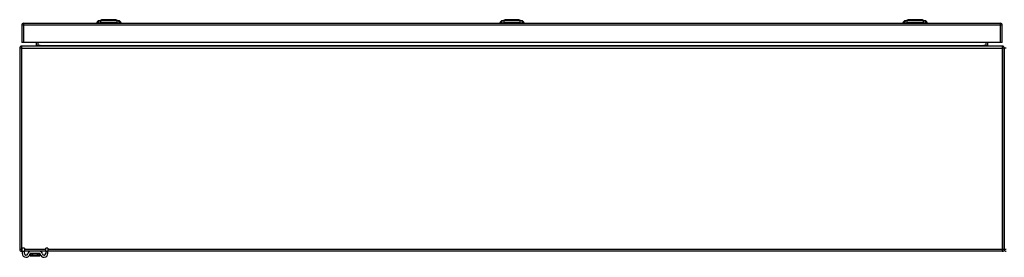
# Model space of a CAD drawing. Header units: inches. Extents: x 20 to 506, y 54 to 235.
# Tile 8 of 22: x 20 to 68, y 219 to 231. Entities that reach past the tile are written whole.
import ezdxf

# ---------------------------------------------------------------- set-up
doc = ezdxf.new("R2010")
doc.units = ezdxf.units.IN
doc.header["$MEASUREMENT"] = 0
doc.layers.add('Visible Edges(ANSI)', color=7, linetype='Continuous', lineweight=25)
doc.layers.add('Visible Tangent Edges(ANSI)', color=7, linetype='Continuous', lineweight=25)

msp = doc.modelspace()

# ---------------------------------------------------------------- linework, layer by layer
at = {"layer": 'Visible Edges(ANSI)'}
for p, q in [((20.448, 230.429), (68.053, 230.429)), ((24.076, 230.445), (24.008, 230.445)), ((24.076, 230.445), (24.187, 230.445)), ((24.082, 230.537), (24.242, 230.6)), ((25.011, 230.445), (24.187, 230.445)), ((24.956, 230.6), (25.116, 230.537)), ((25.011, 230.445), (25.121, 230.445)), ((25.189, 230.445), (25.121, 230.445)), ((43.728, 230.445), (43.66, 230.445)), ((43.728, 230.445), (43.839, 230.445)), ((43.734, 230.537), (43.894, 230.6)), ((44.662, 230.445), (43.839, 230.445)), ((44.607, 230.6), (44.767, 230.537)), ((44.662, 230.445), (44.773, 230.445)), ((44.841, 230.445), (44.773, 230.445)), ((63.379, 230.445), (63.311, 230.445)), ((63.379, 230.445), (63.49, 230.445)), ((63.385, 230.537), (63.545, 230.6)), ((64.314, 230.445), (63.49, 230.445)), ((64.259, 230.6), (64.419, 230.537)), ((64.314, 230.445), (64.424, 230.445)), ((64.492, 230.445), (64.424, 230.445)), ((20.349, 230.33), (20.349, 229.495)), ((68.152, 229.495), (68.152, 230.33)), ((20.448, 229.495), (20.349, 229.495)), ((68.053, 229.495), (20.448, 229.495)), ((21.049, 229.495), (21.049, 229.341)), ((67.452, 229.341), (67.452, 229.495)), ((68.152, 229.495), (68.053, 229.495)), ((20.25, 229.211), (20.25, 219.409)), ((68.151, 229.31), (20.349, 229.31)), ((68.25, 229.211), (68.25, 219.409)), ((68.25, 219.409), (68.25, 229.211)), ((20.375, 219.311), (20.375, 219.467)), ((20.48, 219.467), (20.375, 219.467)), ((20.48, 219.467), (20.48, 219.311)), ((21.625, 219.467), (21.52, 219.467)), ((21.52, 219.311), (21.52, 219.467)), ((21.625, 219.467), (21.625, 219.311)), ((20.375, 219.31), (20.349, 219.31)), ((20.375, 219.311), (20.375, 219.205)), ((20.48, 219.205), (20.48, 219.311)), ((20.779, 219.31), (20.48, 219.31)), ((20.764, 219.197), (20.764, 219.108)), ((20.764, 219.108), (20.764, 219.106)), ((21.222, 219.31), (20.779, 219.31)), ((21.222, 219.205), (20.779, 219.205)), ((20.784, 219.087), (21.217, 219.087)), ((21.52, 219.31), (21.222, 219.31)), ((21.237, 219.108), (21.237, 219.197)), ((21.237, 219.106), (21.237, 219.108)), ((21.52, 219.311), (21.52, 219.205)), ((21.625, 219.205), (21.625, 219.311)), ((68.151, 219.31), (21.625, 219.31))]:
    msp.add_line(p, q, dxfattribs=at)
at = {"layer": 'Visible Edges(ANSI)', "flags": 128}
for points in [[(24.954, 230.6), (24.954, 230.6), (24.952, 230.6), (24.95, 230.6), (24.947, 230.6), (24.943, 230.6), (24.939, 230.6), (24.933, 230.6), (24.927, 230.6), (24.92, 230.6), (24.912, 230.6), (24.904, 230.6), (24.894, 230.6), (24.884, 230.6), (24.874, 230.6), (24.862, 230.6), (24.85, 230.6), (24.838, 230.6), (24.824, 230.6), (24.811, 230.6), (24.797, 230.6), (24.782, 230.6), (24.767, 230.6), (24.751, 230.6), (24.735, 230.6), (24.719, 230.6), (24.702, 230.6), (24.686, 230.6), (24.669, 230.6), (24.651, 230.6), (24.634, 230.6), (24.617, 230.6), (24.599, 230.6), (24.582, 230.6), (24.564, 230.6), (24.547, 230.6), (24.53, 230.6), (24.513, 230.6), (24.496, 230.6), (24.479, 230.6), (24.463, 230.6), (24.447, 230.6), (24.432, 230.6), (24.416, 230.6), (24.402, 230.6), (24.387, 230.6), (24.373, 230.6), (24.36, 230.6), (24.348, 230.6), (24.336, 230.6), (24.324, 230.6), (24.314, 230.6), (24.304, 230.6), (24.294, 230.6), (24.286, 230.6), (24.278, 230.6), (24.271, 230.6), (24.265, 230.6), (24.259, 230.6), (24.254, 230.6), (24.251, 230.6), (24.248, 230.6), (24.246, 230.6), (24.244, 230.6), (24.244, 230.6)], [(44.606, 230.6), (44.605, 230.6), (44.604, 230.6), (44.602, 230.6), (44.599, 230.6), (44.595, 230.6), (44.59, 230.6), (44.585, 230.6), (44.579, 230.6), (44.571, 230.6), (44.564, 230.6), (44.555, 230.6), (44.546, 230.6), (44.536, 230.6), (44.525, 230.6), (44.514, 230.6), (44.502, 230.6), (44.489, 230.6), (44.476, 230.6), (44.462, 230.6), (44.448, 230.6), (44.433, 230.6), (44.418, 230.6), (44.402, 230.6), (44.387, 230.6), (44.37, 230.6), (44.354, 230.6), (44.337, 230.6), (44.32, 230.6), (44.303, 230.6), (44.285, 230.6), (44.268, 230.6), (44.251, 230.6), (44.233, 230.6), (44.216, 230.6), (44.199, 230.6), (44.181, 230.6), (44.164, 230.6), (44.147, 230.6), (44.131, 230.6), (44.115, 230.6), (44.099, 230.6), (44.083, 230.6), (44.068, 230.6), (44.053, 230.6), (44.039, 230.6), (44.025, 230.6), (44.012, 230.6), (43.999, 230.6), (43.987, 230.6), (43.976, 230.6), (43.965, 230.6), (43.955, 230.6), (43.946, 230.6), (43.937, 230.6), (43.929, 230.6), (43.922, 230.6), (43.916, 230.6), (43.911, 230.6), (43.906, 230.6), (43.902, 230.6), (43.899, 230.6), (43.897, 230.6), (43.896, 230.6), (43.895, 230.6)], [(64.257, 230.6), (64.257, 230.6), (64.255, 230.6), (64.253, 230.6), (64.25, 230.6), (64.246, 230.6), (64.242, 230.6), (64.236, 230.6), (64.23, 230.6), (64.223, 230.6), (64.215, 230.6), (64.207, 230.6), (64.197, 230.6), (64.187, 230.6), (64.177, 230.6), (64.165, 230.6), (64.153, 230.6), (64.141, 230.6), (64.127, 230.6), (64.114, 230.6), (64.1, 230.6), (64.085, 230.6), (64.07, 230.6), (64.054, 230.6), (64.038, 230.6), (64.022, 230.6), (64.005, 230.6), (63.989, 230.6), (63.972, 230.6), (63.954, 230.6), (63.937, 230.6), (63.92, 230.6), (63.902, 230.6), (63.885, 230.6), (63.867, 230.6), (63.85, 230.6), (63.833, 230.6), (63.816, 230.6), (63.799, 230.6), (63.782, 230.6), (63.766, 230.6), (63.75, 230.6), (63.735, 230.6), (63.719, 230.6), (63.705, 230.6), (63.69, 230.6), (63.676, 230.6), (63.663, 230.6), (63.651, 230.6), (63.639, 230.6), (63.627, 230.6), (63.617, 230.6), (63.607, 230.6), (63.597, 230.6), (63.589, 230.6), (63.581, 230.6), (63.574, 230.6), (63.568, 230.6), (63.562, 230.6), (63.557, 230.6), (63.554, 230.6), (63.551, 230.6), (63.549, 230.6), (63.547, 230.6), (63.547, 230.6)]]:
    msp.add_lwpolyline(points, dxfattribs=at)
at = {"layer": 'Visible Edges(ANSI)'}
for centre, radius, start, end in [((20.448, 230.33), 0.099, 90, 180), ((24.125, 230.427), 0.118, 111.2505, 171.3991), ((24.067, 230.453), 0.0394, 191.537, 216.8699), ((24.244, 230.595), 0.00492, 90.2088, 111.2505), ((24.954, 230.595), 0.00492, 68.7495, 89.7912), ((25.073, 230.427), 0.118, 8.6009, 68.7495), ((25.13, 230.453), 0.0394, 323.1301, 348.463), ((43.777, 230.427), 0.118, 111.2505, 171.3991), ((43.719, 230.453), 0.0394, 191.537, 216.8699), ((43.895, 230.595), 0.00492, 90.2088, 111.2505), ((44.606, 230.595), 0.00492, 68.7495, 89.7912), ((44.724, 230.427), 0.118, 8.6009, 68.7495), ((44.782, 230.453), 0.0394, 323.1301, 348.463), ((63.428, 230.427), 0.118, 111.2505, 171.3991), ((63.37, 230.453), 0.0394, 191.537, 216.8699), ((63.547, 230.595), 0.00492, 90.2088, 111.2505), ((64.257, 230.595), 0.00492, 68.7495, 89.7912), ((64.376, 230.427), 0.118, 8.6009, 68.7495), ((64.433, 230.453), 0.0394, 323.1301, 348.463), ((68.053, 230.33), 0.099, 0, 90), ((20.349, 229.211), 0.099, 90, 180), ((21.018, 229.341), 0.031, 270, 0), ((67.483, 229.341), 0.031, 180, 270), ((68.151, 229.211), 0.099, 0, 90), ((20.349, 219.409), 0.099, 180, 270), ((68.151, 219.409), 0.099, 270, 0), ((68.349, 219.409), 0.099, 180, 270), ((20.563, 219.205), 0.187, 180, 351.8436), ((20.563, 219.205), 0.0825, 180, 351.8436), ((20.779, 219.174), 0.136, 90, 171.8436), ((20.779, 219.174), 0.031, 90, 171.8436), ((20.772, 219.197), 0.00787, 141.8711, 180), ((20.784, 219.106), 0.0197, 180, 270), ((21.217, 219.106), 0.0197, 270, 0), ((21.222, 219.174), 0.136, 8.1564, 90), ((21.222, 219.174), 0.031, 8.1564, 90), ((21.229, 219.197), 0.00787, 0, 38.1289), ((21.438, 219.205), 0.188, 188.1564, 0), ((21.438, 219.205), 0.0825, 188.1564, 0)]:
    msp.add_arc(centre, radius, start, end, dxfattribs=at)
at = {"layer": 'Visible Tangent Edges(ANSI)'}
for p, q in [((20.448, 230.33), (20.448, 230.429)), ((24.599, 230.6), (24.599, 230.6)), ((24.599, 230.537), (24.599, 230.6)), ((44.25, 230.6), (44.25, 230.6)), ((44.25, 230.537), (44.25, 230.6)), ((63.902, 230.6), (63.902, 230.6)), ((63.902, 230.537), (63.902, 230.6)), ((68.053, 230.429), (68.053, 230.33)), ((20.448, 230.33), (20.349, 230.33)), ((20.448, 229.495), (20.448, 230.33)), ((68.053, 230.33), (20.448, 230.33)), ((68.152, 230.33), (68.053, 230.33)), ((68.053, 230.33), (68.053, 229.495)), ((21.148, 229.341), (21.148, 229.495)), ((67.353, 229.495), (67.353, 229.341)), ((20.349, 229.211), (20.25, 229.211)), ((20.349, 229.211), (20.349, 229.31)), ((20.349, 219.409), (20.349, 229.211)), ((20.349, 229.211), (68.151, 229.211)), ((21.049, 229.341), (21.148, 229.341)), ((21.148, 229.341), (21.148, 229.31)), ((21.249, 229.341), (21.148, 229.341)), ((21.249, 229.341), (67.252, 229.341)), ((67.353, 229.341), (67.252, 229.341)), ((67.353, 229.341), (67.353, 229.31)), ((67.353, 229.341), (67.452, 229.341)), ((68.151, 229.31), (68.151, 229.211)), ((68.151, 229.211), (68.151, 219.409)), ((68.25, 229.211), (68.151, 229.211)), ((68.349, 229.211), (68.25, 229.211)), ((20.25, 219.409), (20.349, 219.409)), ((20.349, 219.31), (20.349, 219.409)), ((20.349, 219.409), (20.375, 219.409)), ((20.48, 219.409), (21.52, 219.409)), ((21.625, 219.409), (68.151, 219.409)), ((68.151, 219.409), (68.25, 219.409)), ((68.151, 219.409), (68.151, 219.31)), ((68.25, 219.409), (68.349, 219.409)), ((20.375, 219.311), (20.48, 219.311)), ((20.895, 219.197), (20.764, 219.197)), ((21.105, 219.197), (20.895, 219.197)), ((20.895, 219.134), (20.895, 219.197)), ((20.895, 219.134), (21.105, 219.134)), ((21.103, 219.12), (20.897, 219.12)), ((21.237, 219.197), (21.105, 219.197)), ((21.105, 219.197), (21.105, 219.134)), ((21.52, 219.311), (21.625, 219.311))]:
    msp.add_line(p, q, dxfattribs=at)
at = {"layer": 'Visible Tangent Edges(ANSI)', "flags": 128}
for points in [[(24.159, 230.539), (24.151, 230.539), (24.145, 230.539), (24.14, 230.539), (24.135, 230.539), (24.13, 230.539), (24.125, 230.539), (24.121, 230.539), (24.116, 230.538), (24.112, 230.538), (24.109, 230.538), (24.105, 230.538), (24.102, 230.538), (24.099, 230.538), (24.096, 230.538), (24.093, 230.538), (24.091, 230.538), (24.089, 230.538), (24.087, 230.538), (24.086, 230.538), (24.085, 230.538), (24.084, 230.538), (24.083, 230.538), (24.083, 230.537), (24.082, 230.537)], [(24.21, 230.539), (24.208, 230.539), (24.205, 230.539), (24.202, 230.539), (24.2, 230.539), (24.197, 230.539), (24.194, 230.539), (24.192, 230.539), (24.189, 230.539), (24.187, 230.539), (24.185, 230.539), (24.182, 230.539), (24.18, 230.539), (24.178, 230.539), (24.176, 230.539), (24.174, 230.539), (24.172, 230.539), (24.17, 230.539), (24.168, 230.539), (24.167, 230.539), (24.165, 230.539), (24.163, 230.539), (24.162, 230.539), (24.16, 230.539), (24.159, 230.539)], [(24.599, 230.537), (24.582, 230.537), (24.566, 230.538), (24.549, 230.538), (24.533, 230.538), (24.516, 230.538), (24.5, 230.538), (24.484, 230.538), (24.467, 230.538), (24.451, 230.538), (24.435, 230.538), (24.418, 230.538), (24.402, 230.538), (24.386, 230.538), (24.37, 230.538), (24.354, 230.538), (24.338, 230.538), (24.322, 230.539), (24.306, 230.539), (24.291, 230.539), (24.275, 230.539), (24.259, 230.539), (24.244, 230.539), (24.229, 230.539), (24.21, 230.539)], [(24.242, 230.6), (24.242, 230.6), (24.243, 230.6), (24.243, 230.6), (24.244, 230.6), (24.246, 230.6), (24.247, 230.6), (24.249, 230.6), (24.252, 230.6), (24.254, 230.6), (24.257, 230.6), (24.26, 230.6), (24.263, 230.6), (24.267, 230.6), (24.271, 230.6), (24.275, 230.6), (24.28, 230.6), (24.284, 230.6), (24.289, 230.6), (24.295, 230.6), (24.3, 230.6), (24.306, 230.6), (24.312, 230.6), (24.318, 230.6), (24.324, 230.6)], [(24.324, 230.6), (24.326, 230.6), (24.328, 230.6), (24.33, 230.6), (24.332, 230.6), (24.333, 230.6), (24.335, 230.6), (24.337, 230.6), (24.339, 230.6), (24.341, 230.6), (24.343, 230.6), (24.345, 230.6), (24.347, 230.6), (24.349, 230.6), (24.351, 230.6), (24.353, 230.6), (24.355, 230.6), (24.357, 230.6), (24.359, 230.6), (24.361, 230.6), (24.363, 230.6), (24.365, 230.6), (24.367, 230.6), (24.369, 230.6), (24.371, 230.6)], [(24.371, 230.6), (24.379, 230.6), (24.388, 230.6), (24.396, 230.6), (24.405, 230.6), (24.413, 230.6), (24.422, 230.6), (24.431, 230.6), (24.44, 230.6), (24.45, 230.6), (24.459, 230.6), (24.468, 230.6), (24.478, 230.6), (24.488, 230.6), (24.497, 230.6), (24.507, 230.6), (24.517, 230.6), (24.527, 230.6), (24.538, 230.6), (24.548, 230.6), (24.558, 230.6), (24.568, 230.6), (24.578, 230.6), (24.589, 230.6), (24.599, 230.6)], [(24.599, 230.6), (24.609, 230.6), (24.619, 230.6), (24.63, 230.6), (24.64, 230.6), (24.65, 230.6), (24.66, 230.6), (24.671, 230.6), (24.681, 230.6), (24.691, 230.6), (24.7, 230.6), (24.71, 230.6), (24.72, 230.6), (24.73, 230.6), (24.739, 230.6), (24.748, 230.6), (24.758, 230.6), (24.767, 230.6), (24.776, 230.6), (24.785, 230.6), (24.793, 230.6), (24.802, 230.6), (24.81, 230.6), (24.819, 230.6), (24.827, 230.6)], [(24.988, 230.539), (24.969, 230.539), (24.954, 230.539), (24.939, 230.539), (24.923, 230.539), (24.907, 230.539), (24.892, 230.539), (24.876, 230.539), (24.86, 230.538), (24.844, 230.538), (24.828, 230.538), (24.812, 230.538), (24.796, 230.538), (24.779, 230.538), (24.763, 230.538), (24.747, 230.538), (24.731, 230.538), (24.714, 230.538), (24.698, 230.538), (24.681, 230.538), (24.665, 230.538), (24.648, 230.538), (24.632, 230.538), (24.615, 230.537), (24.599, 230.537)], [(24.827, 230.6), (24.829, 230.6), (24.831, 230.6), (24.833, 230.6), (24.835, 230.6), (24.837, 230.6), (24.839, 230.6), (24.841, 230.6), (24.843, 230.6), (24.845, 230.6), (24.847, 230.6), (24.849, 230.6), (24.851, 230.6), (24.853, 230.6), (24.855, 230.6), (24.857, 230.6), (24.859, 230.6), (24.861, 230.6), (24.863, 230.6), (24.864, 230.6), (24.866, 230.6), (24.868, 230.6), (24.87, 230.6), (24.872, 230.6), (24.874, 230.6)], [(24.874, 230.6), (24.88, 230.6), (24.886, 230.6), (24.892, 230.6), (24.898, 230.6), (24.903, 230.6), (24.909, 230.6), (24.914, 230.6), (24.918, 230.6), (24.923, 230.6), (24.927, 230.6), (24.931, 230.6), (24.935, 230.6), (24.938, 230.6), (24.941, 230.6), (24.944, 230.6), (24.946, 230.6), (24.949, 230.6), (24.95, 230.6), (24.952, 230.6), (24.953, 230.6), (24.954, 230.6), (24.955, 230.6), (24.956, 230.6), (24.956, 230.6)], [(25.018, 230.539), (25.017, 230.539), (25.016, 230.539), (25.014, 230.539), (25.013, 230.539), (25.012, 230.539), (25.011, 230.539), (25.01, 230.539), (25.009, 230.539), (25.007, 230.539), (25.006, 230.539), (25.005, 230.539), (25.004, 230.539), (25.002, 230.539), (25.001, 230.539), (25, 230.539), (24.998, 230.539), (24.997, 230.539), (24.996, 230.539), (24.994, 230.539), (24.993, 230.539), (24.992, 230.539), (24.99, 230.539), (24.989, 230.539), (24.988, 230.539)], [(25.039, 230.539), (25.038, 230.539), (25.038, 230.539), (25.037, 230.539), (25.036, 230.539), (25.035, 230.539), (25.035, 230.539), (25.034, 230.539), (25.033, 230.539), (25.032, 230.539), (25.031, 230.539), (25.03, 230.539), (25.03, 230.539), (25.029, 230.539), (25.028, 230.539), (25.027, 230.539), (25.026, 230.539), (25.025, 230.539), (25.024, 230.539), (25.023, 230.539), (25.022, 230.539), (25.021, 230.539), (25.02, 230.539), (25.019, 230.539), (25.018, 230.539)], [(25.116, 230.537), (25.115, 230.537), (25.115, 230.538), (25.114, 230.538), (25.113, 230.538), (25.112, 230.538), (25.111, 230.538), (25.109, 230.538), (25.107, 230.538), (25.105, 230.538), (25.102, 230.538), (25.099, 230.538), (25.096, 230.538), (25.093, 230.538), (25.089, 230.538), (25.086, 230.538), (25.082, 230.538), (25.077, 230.539), (25.073, 230.539), (25.068, 230.539), (25.063, 230.539), (25.058, 230.539), (25.053, 230.539), (25.047, 230.539), (25.039, 230.539)], [(43.811, 230.539), (43.802, 230.539), (43.797, 230.539), (43.791, 230.539), (43.786, 230.539), (43.781, 230.539), (43.777, 230.539), (43.772, 230.539), (43.768, 230.538), (43.764, 230.538), (43.76, 230.538), (43.756, 230.538), (43.753, 230.538), (43.75, 230.538), (43.747, 230.538), (43.745, 230.538), (43.743, 230.538), (43.741, 230.538), (43.739, 230.538), (43.737, 230.538), (43.736, 230.538), (43.735, 230.538), (43.734, 230.538), (43.734, 230.537), (43.734, 230.537)], [(43.862, 230.539), (43.859, 230.539), (43.856, 230.539), (43.854, 230.539), (43.851, 230.539), (43.848, 230.539), (43.846, 230.539), (43.843, 230.539), (43.841, 230.539), (43.839, 230.539), (43.836, 230.539), (43.834, 230.539), (43.832, 230.539), (43.83, 230.539), (43.828, 230.539), (43.825, 230.539), (43.824, 230.539), (43.822, 230.539), (43.82, 230.539), (43.818, 230.539), (43.816, 230.539), (43.815, 230.539), (43.813, 230.539), (43.812, 230.539), (43.811, 230.539)], [(44.25, 230.537), (44.234, 230.537), (44.217, 230.538), (44.201, 230.538), (44.184, 230.538), (44.168, 230.538), (44.152, 230.538), (44.135, 230.538), (44.119, 230.538), (44.102, 230.538), (44.086, 230.538), (44.07, 230.538), (44.054, 230.538), (44.038, 230.538), (44.021, 230.538), (44.005, 230.538), (43.99, 230.538), (43.974, 230.539), (43.958, 230.539), (43.942, 230.539), (43.926, 230.539), (43.911, 230.539), (43.895, 230.539), (43.88, 230.539), (43.862, 230.539)], [(43.894, 230.6), (43.894, 230.6), (43.894, 230.6), (43.895, 230.6), (43.896, 230.6), (43.897, 230.6), (43.899, 230.6), (43.901, 230.6), (43.903, 230.6), (43.906, 230.6), (43.908, 230.6), (43.911, 230.6), (43.915, 230.6), (43.919, 230.6), (43.922, 230.6), (43.927, 230.6), (43.931, 230.6), (43.936, 230.6), (43.941, 230.6), (43.946, 230.6), (43.952, 230.6), (43.957, 230.6), (43.963, 230.6), (43.969, 230.6), (43.976, 230.6)], [(43.976, 230.6), (43.978, 230.6), (43.979, 230.6), (43.981, 230.6), (43.983, 230.6), (43.985, 230.6), (43.987, 230.6), (43.989, 230.6), (43.991, 230.6), (43.992, 230.6), (43.994, 230.6), (43.996, 230.6), (43.998, 230.6), (44, 230.6), (44.002, 230.6), (44.004, 230.6), (44.006, 230.6), (44.008, 230.6), (44.01, 230.6), (44.012, 230.6), (44.014, 230.6), (44.017, 230.6), (44.019, 230.6), (44.021, 230.6), (44.023, 230.6)], [(44.023, 230.6), (44.031, 230.6), (44.039, 230.6), (44.047, 230.6), (44.056, 230.6), (44.065, 230.6), (44.074, 230.6), (44.083, 230.6), (44.092, 230.6), (44.101, 230.6), (44.11, 230.6), (44.12, 230.6), (44.129, 230.6), (44.139, 230.6), (44.149, 230.6), (44.159, 230.6), (44.169, 230.6), (44.179, 230.6), (44.189, 230.6), (44.199, 230.6), (44.209, 230.6), (44.22, 230.6), (44.23, 230.6), (44.24, 230.6), (44.25, 230.6)], [(44.25, 230.6), (44.261, 230.6), (44.271, 230.6), (44.281, 230.6), (44.291, 230.6), (44.302, 230.6), (44.312, 230.6), (44.322, 230.6), (44.332, 230.6), (44.342, 230.6), (44.352, 230.6), (44.362, 230.6), (44.371, 230.6), (44.381, 230.6), (44.391, 230.6), (44.4, 230.6), (44.409, 230.6), (44.418, 230.6), (44.427, 230.6), (44.436, 230.6), (44.445, 230.6), (44.454, 230.6), (44.462, 230.6), (44.47, 230.6), (44.478, 230.6)], [(44.639, 230.539), (44.621, 230.539), (44.605, 230.539), (44.59, 230.539), (44.574, 230.539), (44.559, 230.539), (44.543, 230.539), (44.527, 230.539), (44.511, 230.538), (44.495, 230.538), (44.479, 230.538), (44.463, 230.538), (44.447, 230.538), (44.431, 230.538), (44.415, 230.538), (44.398, 230.538), (44.382, 230.538), (44.366, 230.538), (44.349, 230.538), (44.333, 230.538), (44.316, 230.538), (44.3, 230.538), (44.283, 230.538), (44.267, 230.537), (44.25, 230.537)], [(44.478, 230.6), (44.48, 230.6), (44.482, 230.6), (44.484, 230.6), (44.486, 230.6), (44.489, 230.6), (44.491, 230.6), (44.493, 230.6), (44.495, 230.6), (44.497, 230.6), (44.499, 230.6), (44.501, 230.6), (44.503, 230.6), (44.505, 230.6), (44.507, 230.6), (44.508, 230.6), (44.51, 230.6), (44.512, 230.6), (44.514, 230.6), (44.516, 230.6), (44.518, 230.6), (44.52, 230.6), (44.521, 230.6), (44.523, 230.6), (44.525, 230.6)], [(44.525, 230.6), (44.531, 230.6), (44.538, 230.6), (44.544, 230.6), (44.549, 230.6), (44.555, 230.6), (44.56, 230.6), (44.565, 230.6), (44.57, 230.6), (44.574, 230.6), (44.578, 230.6), (44.582, 230.6), (44.586, 230.6), (44.589, 230.6), (44.593, 230.6), (44.595, 230.6), (44.598, 230.6), (44.6, 230.6), (44.602, 230.6), (44.604, 230.6), (44.605, 230.6), (44.606, 230.6), (44.607, 230.6), (44.607, 230.6), (44.607, 230.6)], [(44.669, 230.539), (44.668, 230.539), (44.667, 230.539), (44.666, 230.539), (44.665, 230.539), (44.664, 230.539), (44.662, 230.539), (44.661, 230.539), (44.66, 230.539), (44.659, 230.539), (44.658, 230.539), (44.656, 230.539), (44.655, 230.539), (44.654, 230.539), (44.653, 230.539), (44.651, 230.539), (44.65, 230.539), (44.649, 230.539), (44.647, 230.539), (44.646, 230.539), (44.645, 230.539), (44.643, 230.539), (44.642, 230.539), (44.64, 230.539), (44.639, 230.539)], [(44.69, 230.539), (44.69, 230.539), (44.689, 230.539), (44.688, 230.539), (44.688, 230.539), (44.687, 230.539), (44.686, 230.539), (44.685, 230.539), (44.685, 230.539), (44.684, 230.539), (44.683, 230.539), (44.682, 230.539), (44.681, 230.539), (44.68, 230.539), (44.679, 230.539), (44.678, 230.539), (44.677, 230.539), (44.676, 230.539), (44.675, 230.539), (44.674, 230.539), (44.673, 230.539), (44.672, 230.539), (44.671, 230.539), (44.67, 230.539), (44.669, 230.539)], [(44.767, 230.537), (44.767, 230.537), (44.766, 230.538), (44.766, 230.538), (44.765, 230.538), (44.764, 230.538), (44.762, 230.538), (44.76, 230.538), (44.758, 230.538), (44.756, 230.538), (44.754, 230.538), (44.751, 230.538), (44.748, 230.538), (44.744, 230.538), (44.741, 230.538), (44.737, 230.538), (44.733, 230.538), (44.729, 230.539), (44.724, 230.539), (44.72, 230.539), (44.715, 230.539), (44.71, 230.539), (44.704, 230.539), (44.699, 230.539), (44.69, 230.539)], [(63.462, 230.539), (63.454, 230.539), (63.448, 230.539), (63.443, 230.539), (63.438, 230.539), (63.433, 230.539), (63.428, 230.539), (63.424, 230.539), (63.419, 230.538), (63.415, 230.538), (63.412, 230.538), (63.408, 230.538), (63.405, 230.538), (63.402, 230.538), (63.399, 230.538), (63.396, 230.538), (63.394, 230.538), (63.392, 230.538), (63.39, 230.538), (63.389, 230.538), (63.388, 230.538), (63.387, 230.538), (63.386, 230.538), (63.386, 230.537), (63.385, 230.537)], [(63.513, 230.539), (63.511, 230.539), (63.508, 230.539), (63.505, 230.539), (63.503, 230.539), (63.5, 230.539), (63.497, 230.539), (63.495, 230.539), (63.492, 230.539), (63.49, 230.539), (63.488, 230.539), (63.485, 230.539), (63.483, 230.539), (63.481, 230.539), (63.479, 230.539), (63.477, 230.539), (63.475, 230.539), (63.473, 230.539), (63.471, 230.539), (63.47, 230.539), (63.468, 230.539), (63.466, 230.539), (63.465, 230.539), (63.463, 230.539), (63.462, 230.539)], [(63.902, 230.537), (63.885, 230.537), (63.869, 230.538), (63.852, 230.538), (63.836, 230.538), (63.819, 230.538), (63.803, 230.538), (63.787, 230.538), (63.77, 230.538), (63.754, 230.538), (63.738, 230.538), (63.721, 230.538), (63.705, 230.538), (63.689, 230.538), (63.673, 230.538), (63.657, 230.538), (63.641, 230.538), (63.625, 230.539), (63.609, 230.539), (63.594, 230.539), (63.578, 230.539), (63.562, 230.539), (63.547, 230.539), (63.532, 230.539), (63.513, 230.539)], [(63.545, 230.6), (63.545, 230.6), (63.546, 230.6), (63.546, 230.6), (63.547, 230.6), (63.549, 230.6), (63.55, 230.6), (63.552, 230.6), (63.555, 230.6), (63.557, 230.6), (63.56, 230.6), (63.563, 230.6), (63.566, 230.6), (63.57, 230.6), (63.574, 230.6), (63.578, 230.6), (63.583, 230.6), (63.587, 230.6), (63.592, 230.6), (63.598, 230.6), (63.603, 230.6), (63.609, 230.6), (63.615, 230.6), (63.621, 230.6), (63.627, 230.6)], [(63.627, 230.6), (63.629, 230.6), (63.631, 230.6), (63.633, 230.6), (63.635, 230.6), (63.636, 230.6), (63.638, 230.6), (63.64, 230.6), (63.642, 230.6), (63.644, 230.6), (63.646, 230.6), (63.648, 230.6), (63.65, 230.6), (63.652, 230.6), (63.654, 230.6), (63.656, 230.6), (63.658, 230.6), (63.66, 230.6), (63.662, 230.6), (63.664, 230.6), (63.666, 230.6), (63.668, 230.6), (63.67, 230.6), (63.672, 230.6), (63.674, 230.6)], [(63.674, 230.6), (63.682, 230.6), (63.691, 230.6), (63.699, 230.6), (63.708, 230.6), (63.716, 230.6), (63.725, 230.6), (63.734, 230.6), (63.743, 230.6), (63.753, 230.6), (63.762, 230.6), (63.771, 230.6), (63.781, 230.6), (63.791, 230.6), (63.8, 230.6), (63.81, 230.6), (63.82, 230.6), (63.83, 230.6), (63.841, 230.6), (63.851, 230.6), (63.861, 230.6), (63.871, 230.6), (63.881, 230.6), (63.892, 230.6), (63.902, 230.6)], [(63.902, 230.6), (63.912, 230.6), (63.922, 230.6), (63.933, 230.6), (63.943, 230.6), (63.953, 230.6), (63.963, 230.6), (63.974, 230.6), (63.984, 230.6), (63.994, 230.6), (64.003, 230.6), (64.013, 230.6), (64.023, 230.6), (64.033, 230.6), (64.042, 230.6), (64.051, 230.6), (64.061, 230.6), (64.07, 230.6), (64.079, 230.6), (64.088, 230.6), (64.096, 230.6), (64.105, 230.6), (64.113, 230.6), (64.122, 230.6), (64.13, 230.6)], [(64.291, 230.539), (64.272, 230.539), (64.257, 230.539), (64.242, 230.539), (64.226, 230.539), (64.21, 230.539), (64.195, 230.539), (64.179, 230.539), (64.163, 230.538), (64.147, 230.538), (64.131, 230.538), (64.115, 230.538), (64.099, 230.538), (64.082, 230.538), (64.066, 230.538), (64.05, 230.538), (64.034, 230.538), (64.017, 230.538), (64.001, 230.538), (63.984, 230.538), (63.968, 230.538), (63.951, 230.538), (63.935, 230.538), (63.918, 230.537), (63.902, 230.537)], [(64.13, 230.6), (64.132, 230.6), (64.134, 230.6), (64.136, 230.6), (64.138, 230.6), (64.14, 230.6), (64.142, 230.6), (64.144, 230.6), (64.146, 230.6), (64.148, 230.6), (64.15, 230.6), (64.152, 230.6), (64.154, 230.6), (64.156, 230.6), (64.158, 230.6), (64.16, 230.6), (64.162, 230.6), (64.164, 230.6), (64.166, 230.6), (64.167, 230.6), (64.169, 230.6), (64.171, 230.6), (64.173, 230.6), (64.175, 230.6), (64.177, 230.6)], [(64.177, 230.6), (64.183, 230.6), (64.189, 230.6), (64.195, 230.6), (64.201, 230.6), (64.206, 230.6), (64.212, 230.6), (64.217, 230.6), (64.221, 230.6), (64.226, 230.6), (64.23, 230.6), (64.234, 230.6), (64.238, 230.6), (64.241, 230.6), (64.244, 230.6), (64.247, 230.6), (64.249, 230.6), (64.252, 230.6), (64.253, 230.6), (64.255, 230.6), (64.256, 230.6), (64.257, 230.6), (64.258, 230.6), (64.259, 230.6), (64.259, 230.6)], [(64.321, 230.539), (64.32, 230.539), (64.319, 230.539), (64.317, 230.539), (64.316, 230.539), (64.315, 230.539), (64.314, 230.539), (64.313, 230.539), (64.312, 230.539), (64.31, 230.539), (64.309, 230.539), (64.308, 230.539), (64.307, 230.539), (64.305, 230.539), (64.304, 230.539), (64.303, 230.539), (64.301, 230.539), (64.3, 230.539), (64.299, 230.539), (64.297, 230.539), (64.296, 230.539), (64.295, 230.539), (64.293, 230.539), (64.292, 230.539), (64.291, 230.539)], [(64.342, 230.539), (64.341, 230.539), (64.341, 230.539), (64.34, 230.539), (64.339, 230.539), (64.338, 230.539), (64.338, 230.539), (64.337, 230.539), (64.336, 230.539), (64.335, 230.539), (64.334, 230.539), (64.333, 230.539), (64.333, 230.539), (64.332, 230.539), (64.331, 230.539), (64.33, 230.539), (64.329, 230.539), (64.328, 230.539), (64.327, 230.539), (64.326, 230.539), (64.325, 230.539), (64.324, 230.539), (64.323, 230.539), (64.322, 230.539), (64.321, 230.539)], [(64.419, 230.537), (64.418, 230.537), (64.418, 230.538), (64.417, 230.538), (64.416, 230.538), (64.415, 230.538), (64.414, 230.538), (64.412, 230.538), (64.41, 230.538), (64.408, 230.538), (64.405, 230.538), (64.402, 230.538), (64.399, 230.538), (64.396, 230.538), (64.392, 230.538), (64.389, 230.538), (64.385, 230.538), (64.38, 230.539), (64.376, 230.539), (64.371, 230.539), (64.366, 230.539), (64.361, 230.539), (64.356, 230.539), (64.35, 230.539), (64.342, 230.539)], [(20.895, 219.134), (20.886, 219.134), (20.877, 219.133), (20.868, 219.133), (20.859, 219.132), (20.85, 219.132), (20.842, 219.131), (20.834, 219.13), (20.827, 219.128), (20.82, 219.127), (20.813, 219.126), (20.806, 219.124), (20.8, 219.123), (20.795, 219.121), (20.79, 219.12), (20.785, 219.118), (20.781, 219.117), (20.777, 219.115), (20.774, 219.114), (20.771, 219.113), (20.768, 219.111), (20.767, 219.11), (20.765, 219.109), (20.764, 219.108), (20.764, 219.108)], [(20.781, 219.088), (20.781, 219.089), (20.781, 219.09), (20.781, 219.091), (20.782, 219.093), (20.784, 219.094), (20.786, 219.096), (20.789, 219.098), (20.792, 219.099), (20.796, 219.101), (20.8, 219.103), (20.804, 219.105), (20.809, 219.107), (20.815, 219.108), (20.82, 219.11), (20.827, 219.112), (20.833, 219.113), (20.84, 219.115), (20.847, 219.116), (20.855, 219.117), (20.863, 219.118), (20.871, 219.119), (20.88, 219.119), (20.889, 219.12), (20.897, 219.12)], [(20.784, 219.087), (20.784, 219.087), (20.784, 219.087), (20.784, 219.087), (20.783, 219.087), (20.783, 219.087), (20.783, 219.087), (20.783, 219.087), (20.783, 219.087), (20.783, 219.087), (20.783, 219.087), (20.783, 219.087), (20.783, 219.087), (20.782, 219.087), (20.782, 219.087), (20.782, 219.087), (20.782, 219.087), (20.782, 219.087), (20.782, 219.087), (20.782, 219.088), (20.782, 219.088), (20.782, 219.088), (20.781, 219.088), (20.781, 219.088), (20.781, 219.088)], [(21.103, 219.12), (21.112, 219.12), (21.121, 219.119), (21.13, 219.119), (21.138, 219.118), (21.146, 219.117), (21.153, 219.116), (21.161, 219.115), (21.168, 219.113), (21.174, 219.112), (21.18, 219.11), (21.186, 219.108), (21.192, 219.107), (21.197, 219.105), (21.201, 219.103), (21.205, 219.101), (21.209, 219.099), (21.212, 219.098), (21.215, 219.096), (21.217, 219.094), (21.218, 219.093), (21.22, 219.091), (21.22, 219.09), (21.22, 219.089), (21.22, 219.088)], [(21.237, 219.108), (21.236, 219.108), (21.236, 219.109), (21.234, 219.11), (21.233, 219.111), (21.23, 219.113), (21.227, 219.114), (21.224, 219.115), (21.22, 219.117), (21.216, 219.118), (21.211, 219.12), (21.206, 219.121), (21.201, 219.123), (21.195, 219.124), (21.188, 219.126), (21.181, 219.127), (21.174, 219.128), (21.167, 219.13), (21.159, 219.131), (21.151, 219.132), (21.142, 219.132), (21.133, 219.133), (21.124, 219.133), (21.115, 219.134), (21.105, 219.134)], [(21.22, 219.088), (21.22, 219.088), (21.22, 219.088), (21.219, 219.088), (21.219, 219.088), (21.219, 219.088), (21.219, 219.087), (21.219, 219.087), (21.219, 219.087), (21.219, 219.087), (21.219, 219.087), (21.218, 219.087), (21.218, 219.087), (21.218, 219.087), (21.218, 219.087), (21.218, 219.087), (21.218, 219.087), (21.218, 219.087), (21.218, 219.087), (21.218, 219.087), (21.217, 219.087), (21.217, 219.087), (21.217, 219.087), (21.217, 219.087), (21.217, 219.087)]]:
    msp.add_lwpolyline(points, dxfattribs=at)
at = {"layer": 'Visible Tangent Edges(ANSI)'}
for centre, major_axis, ratio, start_param, end_param in [((24.187, 230.425), (0.016, 0.117), 0.948273, 0.391156, 1.528426), ((24.225, 230.425), (-0.005, 0.118), 0.314585, 0.249322, 1.386592), ((24.973, 230.425), (0.005, 0.118), 0.314585, 4.896593, 6.033863), ((25.011, 230.425), (-0.016, 0.117), 0.948273, 4.754759, 5.892029), ((43.838, 230.425), (0.016, 0.117), 0.948273, 0.391156, 1.528426), ((43.876, 230.425), (-0.005, 0.118), 0.314585, 0.249322, 1.386592), ((44.625, 230.425), (0.005, 0.118), 0.314585, 4.896593, 6.033863), ((44.663, 230.425), (-0.016, 0.117), 0.948273, 4.754759, 5.892029), ((63.49, 230.425), (0.016, 0.117), 0.948273, 0.391156, 1.528426), ((63.528, 230.425), (-0.005, 0.118), 0.314585, 0.249322, 1.386592), ((64.276, 230.425), (0.005, 0.118), 0.314585, 4.896593, 6.033863), ((64.314, 230.425), (-0.016, 0.117), 0.948273, 4.754759, 5.892029), ((20.784, 219.108), (-0.0197, 0), 0.9973, 0, 1.428968), ((20.898, 219.197), (0, 0.00787), 0.333333, 0, 1.570796), ((20.902, 219.134), (0, -0.0197), 0.333333, 4.712389, 5.50431), ((21.103, 219.197), (0, 0.00787), 0.333333, 4.712389, 6.283185), ((21.099, 219.134), (0, -0.0197), 0.333333, 0.778875, 1.570796), ((21.217, 219.108), (0.0197, 0), 0.9973, 4.854218, 6.283185)]:
    msp.add_ellipse(centre, major_axis=major_axis, ratio=ratio, start_param=start_param, end_param=end_param, dxfattribs=at)

doc.saveas('drawing.dxf')
